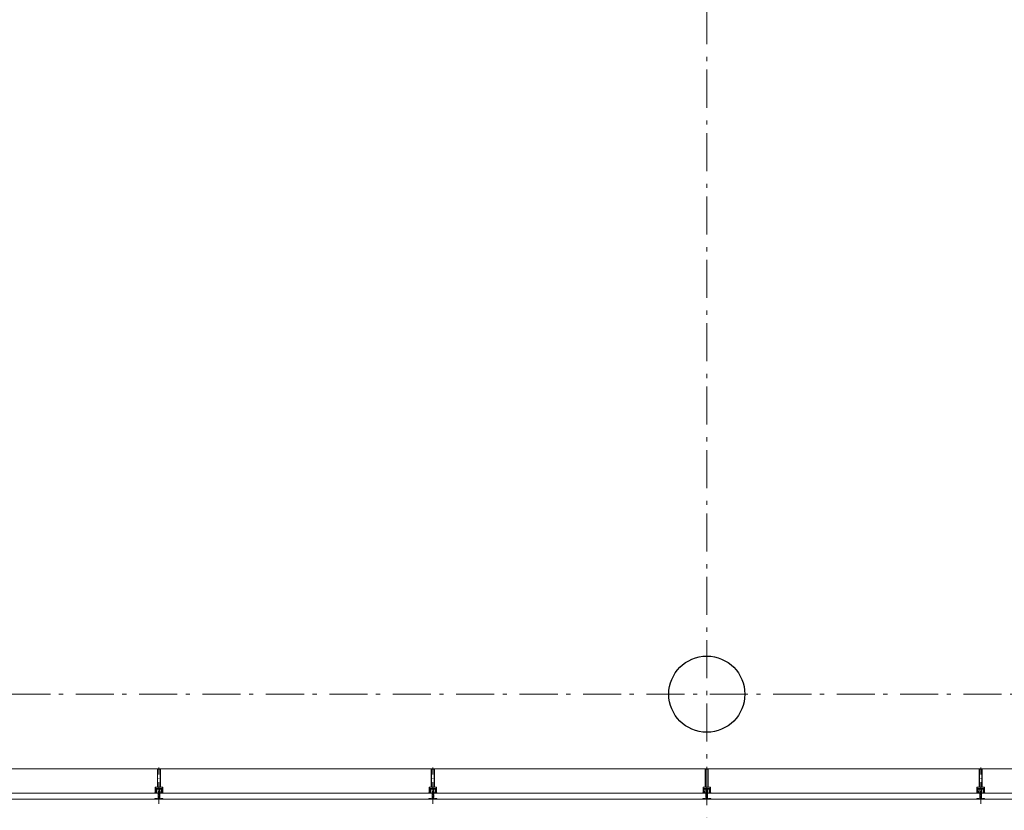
# Model space of a CAD drawing. Header units: millimetres. Extents: x 164327 to 368283, y 131426 to 274001.
# Tile 112 of 160: x 340573 to 347042, y 219224 to 224421. Entities that reach past the tile are written whole.
import ezdxf

# ---------------------------------------------------------------- set-up
doc = ezdxf.new("R2010")
doc.units = ezdxf.units.MM
doc.header["$LTSCALE"] = 400
for name, pattern in [('STYLE_06', [1.041641, 0.625, -0.208282, 0.069427, -0.138931]), ('STYLE_15', [0.240945, 0.11811, -0.059055, 0.004724, -0.059055]), ('STYLE_16', [0.177165, 0.11811, -0.059055])]:
    doc.linetypes.add(name, pattern=pattern)
for name, color, linetype, lineweight in [('Buitenkozijnen', 140, 'Continuous', 15), ('mat-beton (ihwg)', 5, 'Continuous', 25), ('None', 7, 'Continuous', 9)]:
    doc.layers.add(name, color=color, linetype=linetype, lineweight=lineweight)

# ---------------------------------------------------------------- blocks, each defined once
blk = doc.blocks.new('Kolom O 500')
at = {"layer": 'mat-beton (ihwg)', "lineweight": 25}
blk.add_circle((0, 0), 250, dxfattribs=at)
blk = doc.blocks.new('*U131')
at = {"layer": 'None', "color": 8, "lineweight": 5, "flags": 128}
for points in [[(-5, -154.3), (-5, -154.3, 0.414214), (-5.5, -154.8), (-5.5, -172.5), (-5.5, -172.5, 0.414214), (-5, -173), (-4, -173), (-4, -173, 0.414214), (-3.5, -172.5), (-3.5, -172.5, 0.414214), (-4, -172), (-4.5, -172), (-4.5, -168.8), (-4.5, -168.8, -0.414214), (-4, -168.3), (-2.7, -168.3), (-2.7, -168.3, 0.221695), (-1.9, -167.9), (-0.8, -166.5), (-0.8, -166.5, -0.466308), (0.8, -166.5), (2, -167.9), (2, -167.9, 0.221695), (2.7, -168.3), (4, -168.3), (4, -168.3, -0.414214), (4.5, -168.8), (4.5, -172), (4, -172), (4, -172, 0.414214), (3.5, -172.5), (3.5, -172.5, 0.414214), (4, -173), (5, -173), (5, -173, 0.414214), (5.5, -172.5), (5.5, -154.8), (5.5, -154.8, 0.414214), (5, -154.3), (4.7, -154.3), (4.7, -155), (4.7, -155, -0.414214), (4.4, -155.3), (4.1, -155.3), (4.1, -155.3, -0.414214), (3.3, -154.5), (3.3, -150.6), (3.3, -150.6, -0.414214), (4.1, -149.8), (4.4, -149.8), (4.4, -149.8, -0.414214), (4.7, -150.1), (4.7, -150.8), (5, -150.8), (5, -150.8, 0.414214), (5.5, -150.3), (5.5, -137.6), (5.5, -137.6, 0.351868), (5.3, -137.3), (5.3, -137.3, 0.351868), (4.9, -137.5), (4.1, -139.2), (4.1, -139.2, 0.314902), (4.2, -139.4), (4.5, -139.7), (4.5, -139.7, -0.198912), (4.5, -139.9), (4.5, -140.1), (4.5, -140.1, -0.198912), (4.5, -140.3), (4.2, -140.6), (4.2, -140.6, 0.414214), (4.2, -140.8), (4.5, -141.1), (4.5, -141.1, -0.198912), (4.5, -141.3), (4.5, -141.5), (4.5, -141.5, -0.198912), (4.5, -141.7), (4.2, -142), (4.2, -142, 0.414214), (4.2, -142.2), (4.5, -142.5), (4.5, -142.5, -0.198912), (4.5, -142.7), (4.5, -143.2), (4.5, -143.2, -0.087489), (4.5, -143.3), (4.2, -144.1), (4.2, -148.5), (4.2, -148.5, -0.414214), (3.9, -148.8), (-3.9, -148.8), (-3.9, -148.8, -0.414214), (-4.2, -148.5), (-4.2, -144.1), (-4.5, -143.3), (-4.5, -143.3, -0.087489), (-4.5, -143.2), (-4.5, -142.7), (-4.5, -142.7, -0.198912), (-4.4, -142.5), (-4.1, -142.2), (-4.1, -142.2, 0.414214), (-4.1, -142), (-4.4, -141.7), (-4.4, -141.7, -0.198912), (-4.5, -141.5), (-4.5, -141.3), (-4.5, -141.3, -0.198912), (-4.4, -141.1), (-4.1, -140.8), (-4.1, -140.8, 0.414214), (-4.1, -140.6), (-4.4, -140.3), (-4.4, -140.3, -0.198912), (-4.5, -140.1), (-4.5, -139.9), (-4.5, -139.9, -0.198912), (-4.4, -139.7), (-4.1, -139.4), (-4.1, -139.4, 0.314902), (-4.1, -139.2), (-4.9, -137.5), (-4.9, -137.5, 0.351868), (-5.3, -137.3), (-5.3, -137.3, 0.351868), (-5.5, -137.6), (-5.5, -150.3), (-5.5, -150.3, 0.414214), (-5, -150.8), (-4.7, -150.8), (-4.7, -150.1), (-4.7, -150.1, -0.414214), (-4.4, -149.8), (-4.1, -149.8), (-4.1, -149.8, -0.414214), (-3.3, -150.6), (-3.3, -154.5), (-3.3, -154.5, -0.414214), (-4.1, -155.3), (-4.4, -155.3), (-4.4, -155.3, -0.414214), (-4.7, -155), (-4.7, -154.3)], [(-4.5, -161.7, -0.414214), (-4, -161.2), (-2.7, -161.2), (-2.7, -161.2, 0.414214), (-2.5, -161), (-2.5, -160.4), (-2.5, -160.4, 0.414214), (-2.7, -160.2), (-4, -160.2), (-4, -160.2, -0.414214), (-4.5, -159.7), (-4.5, -156.8), (-4.5, -156.8, -0.414214), (-4, -156.3), (4, -156.3), (4, -156.3, -0.414214), (4.5, -156.8), (4.5, -159.7), (4.5, -159.7, -0.414214), (4, -160.2), (2.7, -160.2), (2.7, -160.2, 0.414214), (2.5, -160.4), (2.5, -161), (2.5, -161, 0.414214), (2.7, -161.2), (4, -161.2), (4, -161.2, -0.414214), (4.5, -161.7), (4.5, -166.8), (4.5, -166.8, -0.414214), (4, -167.3), (3, -167.3), (3, -167.3, -0.221695), (2.6, -167.1), (1.5, -165.9), (1.5, -165.9, 0.466308), (-1.5, -165.9), (-2.6, -167.1), (-2.6, -167.1, -0.221695), (-2.9, -167.3), (-4, -167.3), (-4, -167.3, -0.414214), (-4.5, -166.8), (-4.5, -161.7)], [(-1.8, -149.8, 0.414214), (-2.3, -150.3), (-2.3, -155.1), (-2.3, -155.1, 0.414214), (-2.1, -155.3), (2.1, -155.3), (2.1, -155.3, 0.414214), (2.3, -155.1), (2.3, -150.3), (2.3, -150.3, 0.414214), (1.8, -149.8), (-1.8, -149.8)]]:
    blk.add_lwpolyline(points, format="xyb", close=True, dxfattribs=at)
blk = doc.blocks.new('*U132')
at = {"layer": 'None', "color": 8, "lineweight": 5, "flags": 128}
for points in [[(-13.5, -182.8), (-13.5, -181.9), (-14.5, -181.1), (-14.5, -181.1, 0.36397), (-14.9, -181.1), (-14.9, -181.1), (-15.4, -181.5), (-15.4, -181.5, -0.36397), (-15.8, -181.5), (-15.8, -181.5), (-16.3, -181.1), (-16.3, -181.1, 0.36397), (-16.7, -181.1), (-16.7, -181.1), (-17.2, -181.5), (-17.2, -181.5, -0.36397), (-17.6, -181.5), (-17.6, -181.5), (-18.1, -181.1), (-18.1, -181.1, 0.36397), (-18.5, -181.1), (-18.5, -181.1), (-19, -181.5), (-19, -181.5, -0.36397), (-19.4, -181.5), (-19.4, -181.5), (-19.9, -181.1), (-19.9, -181.1, 0.36397), (-20.3, -181.1), (-20.3, -181.1), (-20.8, -181.5), (-20.8, -181.5, -0.36397), (-21.2, -181.5), (-21.2, -181.5), (-21.7, -181.1), (-21.7, -181.1, 0.36397), (-22.1, -181.1), (-22.1, -181.1), (-22.4, -181.3), (-23.2, -181.3), (-23.5, -181.1), (-23.5, -181.1, 0.36397), (-23.9, -181.1), (-23.9, -181.1), (-24.2, -181.3), (-24.5, -181.3), (-24.5, -181.3, -0.267949), (-24.8, -181.2), (-24.8, -181.2), (-24.9, -180.9), (-24.9, -180.9, 0.339454), (-25.3, -180.7), (-25.3, -180.7, 0.339454), (-25.5, -181), (-25.5, -181), (-25.5, -184.4), (-25.5, -184.4, 0.414214), (-25.2, -184.7), (-25.2, -184.7), (-24.3, -184.7), (-24.3, -184.7, 0.414214), (-24, -184.4), (-24, -184.4), (-24, -182.7), (-24, -182.7, 0.236068), (-24.1, -182.5), (-24.1, -182.5), (-24.1, -182.5, -0.548276), (-24, -182.2), (-24, -182.2, -0.548276), (-23.8, -182.4), (-23.8, -182.4), (-23.8, -182.4, 0.250388), (-23.6, -182.3), (-23.6, -182.3), (-22.8, -182.3), (-22.8, -182.3, -0.414214), (-22.5, -182.6), (-22.5, -182.6), (-22.5, -183.3), (-22.5, -183.3, 0.414214), (-22.2, -183.6), (-22.2, -183.6), (-22, -183.6), (-22, -183.6, 0.131652), (-21.8, -183.5), (-21.8, -183.5), (-20.5, -182.8), (-13.5, -182.8)], [(-6, -180.7), (-6, -180.7, -0.388879), (-8.7, -183.2), (-8.7, -183.2), (-20.4, -183.2), (-21.6, -183.9), (-22.9, -183.9), (-22.9, -182.7), (-23.8, -182.7), (-23.8, -184.8), (23.8, -184.8), (23.8, -182.7), (22.9, -182.7), (22.9, -183.9), (21.7, -183.9), (20.4, -183.2), (8.7, -183.2), (8.7, -183.2, -0.388879), (6, -180.7), (6, -180.7), (5.3, -173.2), (2.5, -173.2), (2.5, -171.2), (-2.5, -171.2), (-2.5, -173.2), (-5.3, -173.2), (-6, -180.7)], [(13.5, -182.8), (13.5, -181.9), (14.5, -181.1), (14.5, -181.1, -0.36397), (14.9, -181.1), (14.9, -181.1), (15.4, -181.5), (15.4, -181.5, 0.36397), (15.8, -181.5), (15.8, -181.5), (16.3, -181.1), (16.3, -181.1, -0.36397), (16.7, -181.1), (16.7, -181.1), (17.2, -181.5), (17.2, -181.5, 0.36397), (17.6, -181.5), (17.6, -181.5), (18.1, -181.1), (18.1, -181.1, -0.36397), (18.5, -181.1), (18.5, -181.1), (19, -181.5), (19, -181.5, 0.36397), (19.4, -181.5), (19.4, -181.5), (19.9, -181.1), (19.9, -181.1, -0.36397), (20.3, -181.1), (20.3, -181.1), (20.8, -181.5), (20.8, -181.5, 0.36397), (21.2, -181.5), (21.2, -181.5), (21.7, -181.1), (21.7, -181.1, -0.36397), (22.1, -181.1), (22.1, -181.1), (22.4, -181.3), (23.2, -181.3), (23.5, -181.1), (23.5, -181.1, -0.36397), (23.9, -181.1), (23.9, -181.1), (24.2, -181.3), (24.5, -181.3), (24.5, -181.3, 0.267949), (24.8, -181.2), (24.8, -181.2), (25, -180.9), (25, -180.9, -0.339454), (25.3, -180.7), (25.3, -180.7, -0.339454), (25.5, -181), (25.5, -181), (25.5, -184.4), (25.5, -184.4, -0.414214), (25.2, -184.7), (25.2, -184.7), (24.3, -184.7), (24.3, -184.7, -0.414214), (24, -184.4), (24, -184.4), (24, -182.7), (24, -182.7, -0.236068), (24.1, -182.5), (24.1, -182.5), (24.1, -182.5, 0.548276), (24.1, -182.2), (24.1, -182.2, 0.548276), (23.9, -182.4), (23.9, -182.4), (23.9, -182.4, -0.250388), (23.6, -182.3), (23.6, -182.3), (22.8, -182.3), (22.8, -182.3, 0.414214), (22.5, -182.6), (22.5, -182.6), (22.5, -183.3), (22.5, -183.3, -0.414214), (22.2, -183.6), (22.2, -183.6), (22, -183.6), (22, -183.6, -0.131652), (21.8, -183.5), (21.8, -183.5), (20.5, -182.8), (13.5, -182.8)]]:
    blk.add_lwpolyline(points, format="xyb", close=True, dxfattribs=at)
blk = doc.blocks.new('verticale stijl 150x50 UV')
at = {"layer": 'None', "color": 8, "linetype": 'STYLE_15', "lineweight": 5}
blk.add_line((0, -216), (0, 35), dxfattribs=at)
at = {"layer": 'None', "color": 8, "lineweight": 5}
for p, q in [((-21.6, -126.9), (-21.6, -126.9)), ((-21.6, -127.7), (-21.6, -127.7)), ((-21.6, -128.5), (-21.6, -128.5)), ((-21.6, -129.3), (-21.6, -129.3)), ((-20.7, -126.5), (-20.7, -126.5)), ((-20.7, -128.9), (-20.7, -128.9)), ((-19.9, -126.1), (-19.9, -126.1)), ((-19.1, -126.5), (-19.1, -126.5)), ((-19.1, -127.3), (-19.1, -127.3)), ((-19.1, -128.9), (-19.1, -128.9)), ((-18.3, -127.7), (-18.3, -127.7)), ((-18.3, -128.5), (-18.3, -128.5)), ((-18.3, -129.3), (-18.3, -129.3)), ((-25.6, -142.7), (-25.6, -142.7)), ((-25.6, -144.4), (-25.6, -144.4)), ((-24.8, -133.4), (-24.8, -133.4)), ((-24.8, -134.2), (-24.8, -134.2)), ((-24.8, -135), (-24.8, -135)), ((-24.8, -135.8), (-24.8, -135.8)), ((-24.8, -136.6), (-24.8, -136.6)), ((-24.8, -137.4), (-24.8, -137.4)), ((-24.8, -138.3), (-24.8, -138.3)), ((-24.8, -139.1), (-24.8, -139.1)), ((-24.8, -139.9), (-24.8, -139.9)), ((-24.8, -140.7), (-24.8, -140.7)), ((-24.8, -141.5), (-24.8, -141.5)), ((-24.8, -142.3), (-24.8, -142.3)), ((-24.8, -143.1), (-24.8, -143.1)), ((-24.8, -144.8), (-24.8, -144.8)), ((-24, -133), (-24, -133)), ((-24, -133.8), (-24, -133.8)), ((-24, -134.6), (-24, -134.6)), ((-24, -135.4), (-24, -135.4)), ((-24, -136.2), (-24, -136.2)), ((-24, -137), (-24, -137)), ((-24, -137.9), (-24, -137.9)), ((-24, -138.7), (-24, -138.7)), ((-24, -139.5), (-24, -139.5)), ((-24, -140.3), (-24, -140.3)), ((-24, -141.1), (-24, -141.1)), ((-24, -141.9), (-24, -141.9)), ((-24, -142.7), (-24, -142.7)), ((-24, -144.4), (-24, -144.4)), ((-23.2, -133.4), (-23.2, -133.4)), ((-23.2, -134.2), (-23.2, -134.2)), ((-23.2, -135), (-23.2, -135)), ((-23.2, -135.8), (-23.2, -135.8)), ((-23.2, -136.6), (-23.2, -136.6)), ((-23.2, -137.4), (-23.2, -137.4)), ((-23.2, -138.3), (-23.2, -138.3)), ((-23.2, -139.1), (-23.2, -139.1)), ((-23.2, -139.9), (-23.2, -139.9)), ((-23.2, -140.7), (-23.2, -140.7)), ((-23.2, -141.5), (-23.2, -141.5)), ((-23.2, -144.8), (-23.2, -144.8)), ((-22.4, -133), (-22.4, -133)), ((-22.4, -133.8), (-22.4, -133.8)), ((-22.4, -134.6), (-22.4, -134.6)), ((-22.4, -140.3), (-22.4, -140.3)), ((-22.4, -141.1), (-22.4, -141.1)), ((-22.4, -144.4), (-22.4, -144.4)), ((-21.6, -130.1), (-21.6, -130.1)), ((-21.6, -130.9), (-21.6, -130.9)), ((-21.6, -131.8), (-21.6, -131.8)), ((-21.6, -132.6), (-21.6, -132.6)), ((-21.6, -133.4), (-21.6, -133.4)), ((-21.6, -134.2), (-21.6, -134.2)), ((-21.6, -135), (-21.6, -135)), ((-21.6, -139.9), (-21.6, -139.9)), ((-21.6, -140.7), (-21.6, -140.7)), ((-21.6, -141.5), (-21.6, -141.5)), ((-21.6, -144.8), (-21.6, -144.8)), ((-20.7, -129.7), (-20.7, -129.7)), ((-20.7, -130.5), (-20.7, -130.5)), ((-20.7, -131.4), (-20.7, -131.4)), ((-20.7, -132.2), (-20.7, -132.2)), ((-20.7, -133), (-20.7, -133)), ((-20.7, -133.8), (-20.7, -133.8)), ((-20.7, -134.6), (-20.7, -134.6)), ((-20.7, -135.4), (-20.7, -135.4)), ((-20.7, -136.2), (-20.7, -136.2)), ((-20.7, -137), (-20.7, -137)), ((-20.7, -137.9), (-20.7, -137.9)), ((-20.7, -138.7), (-20.7, -138.7)), ((-20.7, -139.5), (-20.7, -139.5)), ((-20.7, -140.3), (-20.7, -140.3)), ((-20.7, -141.1), (-20.7, -141.1)), ((-20.7, -144.4), (-20.7, -144.4)), ((-19.9, -130.1), (-19.9, -130.1)), ((-19.9, -130.9), (-19.9, -130.9)), ((-19.9, -131.8), (-19.9, -131.8)), ((-19.9, -132.6), (-19.9, -132.6)), ((-19.9, -133.4), (-19.9, -133.4)), ((-19.9, -134.2), (-19.9, -134.2)), ((-19.9, -135), (-19.9, -135)), ((-19.9, -135.8), (-19.9, -135.8)), ((-19.9, -136.6), (-19.9, -136.6)), ((-19.9, -137.4), (-19.9, -137.4)), ((-19.9, -138.3), (-19.9, -138.3)), ((-19.9, -139.1), (-19.9, -139.1)), ((-19.9, -139.9), (-19.9, -139.9)), ((-19.9, -140.7), (-19.9, -140.7)), ((-19.9, -141.5), (-19.9, -141.5)), ((-19.9, -142.3), (-19.9, -142.3)), ((-19.9, -143.1), (-19.9, -143.1)), ((-19.9, -143.9), (-19.9, -143.9)), ((-19.1, -129.7), (-19.1, -129.7)), ((-19.1, -130.5), (-19.1, -130.5)), ((-19.1, -131.4), (-19.1, -131.4)), ((-19.1, -132.2), (-19.1, -132.2)), ((-19.1, -133), (-19.1, -133)), ((-19.1, -133.8), (-19.1, -133.8)), ((-19.1, -134.6), (-19.1, -134.6)), ((-19.1, -140.3), (-19.1, -140.3)), ((-19.1, -141.1), (-19.1, -141.1)), ((-19.1, -141.9), (-19.1, -141.9)), ((-18.3, -133.4), (-18.3, -133.4)), ((-18.3, -134.2), (-18.3, -134.2)), ((-18.3, -135), (-18.3, -135)), ((-18.3, -139.9), (-18.3, -139.9)), ((-18.3, -140.7), (-18.3, -140.7)), ((-18.3, -141.5), (-18.3, -141.5)), ((-18.3, -142.3), (-18.3, -142.3)), ((-17.5, -133), (-17.5, -133)), ((-17.5, -133.8), (-17.5, -133.8)), ((-17.5, -134.6), (-17.5, -134.6)), ((-17.5, -135.4), (-17.5, -135.4)), ((-17.5, -136.2), (-17.5, -136.2)), ((-17.5, -137), (-17.5, -137)), ((-17.5, -137.9), (-17.5, -137.9)), ((-17.5, -138.7), (-17.5, -138.7)), ((-17.5, -139.5), (-17.5, -139.5)), ((-17.5, -140.3), (-17.5, -140.3)), ((-17.5, -141.1), (-17.5, -141.1)), ((-17.5, -141.9), (-17.5, -141.9)), ((-17.5, -142.7), (-17.5, -142.7)), ((-16.7, -133.4), (-16.7, -133.4)), ((-16.7, -134.2), (-16.7, -134.2)), ((-16.7, -135), (-16.7, -135)), ((-16.7, -135.8), (-16.7, -135.8)), ((-16.7, -136.6), (-16.7, -136.6)), ((-16.7, -137.4), (-16.7, -137.4)), ((-16.7, -138.3), (-16.7, -138.3)), ((-16.7, -139.1), (-16.7, -139.1)), ((-16.7, -139.9), (-16.7, -139.9)), ((-16.7, -140.7), (-16.7, -140.7)), ((-16.7, -141.5), (-16.7, -141.5)), ((-16.7, -142.3), (-16.7, -142.3)), ((-16.7, -143.1), (-16.7, -143.1)), ((-15.9, -141.1), (-15.9, -141.1)), ((-15.9, -141.9), (-15.9, -141.9)), ((-15.9, -142.7), (-15.9, -142.7)), ((-15.9, -144.4), (-15.9, -144.4)), ((-15.1, -142.3), (-15.1, -142.3)), ((-15.1, -143.1), (-15.1, -143.1)), ((-15.1, -143.9), (-15.1, -143.9)), ((-15.1, -144.8), (-15.1, -144.8)), ((-14.2, -141.9), (-14.2, -141.9)), ((-14.2, -142.7), (-14.2, -142.7)), ((-14.2, -143.5), (-14.2, -143.5)), ((-14.2, -144.4), (-14.2, -144.4)), ((-13.4, -143.1), (-13.4, -143.1)), ((-13.4, -143.9), (-13.4, -143.9))]:
    blk.add_line(p, q, dxfattribs=at)
at = {"layer": 'None', "color": 8, "linetype": 'STYLE_16', "lineweight": 5}
for p, q in [((-2.2, -155.1), (0, -154.5)), ((-2.2, -156.7), (-2.2, -155.1)), ((-1.5, -156.9), (-1.5, -155)), ((-1, -157), (-1, -155.1)), ((2.3, -155.1), (0, -154.5)), ((1, -157), (1, -155.1)), ((1.5, -156.9), (1.5, -155)), ((2.3, -156.7), (2.3, -155.1))]:
    blk.add_line(p, q, dxfattribs=at)
at = {"layer": 'None', "color": 8, "linetype": 'Continuous', "lineweight": 5, "flags": 128}
for points in [[(-10, 15.4), (10, 15.4), (10, -104.8), (25, -104.8), (25, -116.8), (-25, -116.8), (-25, -104.8), (-10, -104.8)], [(-8, 13.4), (-8, -104.8), (8, -104.8), (8, 13.4)], [(8, -106.8), (-8, -106.8), (-23, -106.8), (-23, -114.8), (23, -114.8), (23, -106.8)]]:
    blk.add_lwpolyline(points, close=True, dxfattribs=at)
at = {"layer": 'None', "color": 8, "lineweight": 5, "flags": 128}
for points in [[(-14.8, -144.8), (-14.8, -144.8, 0.390793), (-13.2, -143.5), (-13.2, -143.5, 0.390793), (-14.4, -141.8), (-14.4, -141.8, -0.352623), (-16, -139.9), (-16, -133.1), (-16, -133.1, 0.414214), (-16.3, -132.8), (-17.6, -132.8), (-18.1, -133), (-18.1, -133, -0.520293), (-18.3, -132.8), (-18.3, -130.1), (-18.2, -130), (-18.2, -128), (-18.2, -128, -0.577863), (-18.1, -127.7), (-18, -127.7), (-18, -127.7, 0.366605), (-17.7, -127.5), (-17.7, -127.5, 0.366605), (-17.9, -127.1), (-17.9, -127.1, -0.130834), (-19.2, -126.1), (-19.2, -126.1, 0.439074), (-20.7, -126.1), (-20.7, -126.1, -0.133252), (-22, -127.1), (-22, -127.1, 0.366605), (-22.2, -127.5), (-22.2, -127.5, 0.366605), (-21.9, -127.7), (-21.8, -127.7), (-21.8, -127.7, -0.577455), (-21.8, -128), (-21.8, -130), (-21.6, -130.1), (-21.6, -132.8), (-21.6, -132.8, -0.52048), (-21.9, -133), (-22.4, -132.8), (-24.7, -132.8), (-24.7, -132.8, 0.414214), (-25, -133.1), (-25, -140.9), (-25, -140.9, -0.255976), (-25.9, -142.6), (-25.9, -142.6, 0.749676), (-25.3, -144.8), (-21.2, -144.8), (-21.2, -144.8, 0.414214), (-19.2, -142.8), (-19.2, -142.8, -0.402808), (-18.7, -142.3), (-18.7, -142.3, -0.402808), (-18.2, -142.8), (-18.2, -142.8, 0.233259), (-18, -143.1), (-14.6, -143.6), (-14.6, -143.6, -0.419014), (-14.5, -143.7), (-14.5, -143.7, -0.419014), (-14.6, -143.8), (-16, -143.8), (-16, -143.8, 0.414214), (-16.5, -144.3), (-16.5, -144.3, 0.414214), (-16, -144.8)], [(25, -132.6), (25, -116.8), (23.1, -116.8), (-23.1, -116.8), (-25, -116.8), (-25, -132.6), (-22.1, -132.6), (-22.1, -128), (-22.6, -128), (-22.6, -126.6), (-22.1, -126.6), (-22.1, -124.7), (-21.9, -124.5), (-21.9, -120.3), (-21.9, -120.3, -0.414214), (-20.2, -118.6), (-20.1, -118.6), (-20.1, -118.6, -0.414214), (-18.4, -120.3), (-18.4, -124.5), (-18.2, -124.7), (-18.2, -126.6), (-17.7, -126.6), (-17.7, -128), (-18.2, -128), (-18.2, -132.6), (-16.3, -132.6), (-16.3, -119.8), (-16.3, -119.8, -0.414214), (-15.1, -118.6), (-15.1, -118.6), (-6.5, -118.6), (-6.5, -118.6, -0.414214), (-5.3, -119.8), (-5.3, -136.8), (-3.9, -136.8), (-3.9, -139.6), (-4.3, -140), (-3.9, -140.4), (-3.9, -141), (-4.3, -141.4), (-3.9, -141.8), (-3.9, -142.4), (-4.3, -142.8), (-3.9, -143.8), (-3.9, -148.6), (-2.2, -148.6), (-2.2, -137.8), (-2.2, -137.8, -0.414214), (0, -135.6), (0, -135.6), (0, -135.6, -0.414214), (2.2, -137.8), (2.2, -148.6), (3.9, -148.6), (3.9, -143.8), (4.3, -142.8), (3.9, -142.4), (3.9, -141.8), (4.3, -141.4), (3.9, -141), (3.9, -140.4), (4.3, -140), (3.9, -139.6), (3.9, -136.8), (5.4, -136.8), (5.4, -119.8), (5.4, -119.8, -0.414214), (6.6, -118.6), (6.6, -118.6), (15.1, -118.6), (15.1, -118.6, -0.414214), (16.3, -119.8), (16.3, -132.6), (18.2, -132.6), (18.2, -128), (17.7, -128), (17.7, -126.6), (18.2, -126.6), (18.2, -124.7), (18.5, -124.5), (18.5, -120.3), (18.5, -120.3, -0.414214), (20.2, -118.6), (20.2, -118.6), (20.2, -118.6, -0.414214), (21.9, -120.3), (21.9, -124.5), (22.1, -124.7), (22.1, -126.6), (22.6, -126.6), (22.6, -128), (22.1, -128), (22.1, -132.6)], [(-21, -127.8, -0.29188), (-20.8, -127.3), (-20.3, -126.9), (-20.3, -126.9, -0.344328), (-19.7, -126.9), (-19.2, -127.3), (-19.2, -127.3, -0.29188), (-19, -127.8), (-19.4, -129.5), (-19.4, -129.5, -0.348796), (-20, -130), (-20, -130, -0.348796), (-20.6, -129.5), (-21, -127.8)], [(14.8, -144.8), (14.8, -144.8, -0.390793), (13.3, -143.5), (13.3, -143.5, -0.390793), (14.4, -141.8), (14.4, -141.8, 0.352623), (16, -139.9), (16, -133.1), (16, -133.1, -0.414214), (16.3, -132.8), (17.6, -132.8), (18.1, -133), (18.1, -133, 0.520293), (18.4, -132.8), (18.4, -130.1), (18.2, -130), (18.2, -128), (18.2, -128, 0.577863), (18.2, -127.7), (18.1, -127.7), (18.1, -127.7, -0.366605), (17.8, -127.5), (17.8, -127.5, -0.366605), (18, -127.1), (18, -127.1, 0.130834), (19.3, -126.1), (19.3, -126.1, -0.439074), (20.7, -126.1), (20.7, -126.1, 0.133252), (22.1, -127.1), (22.1, -127.1, -0.366605), (22.3, -127.5), (22.3, -127.5, -0.366605), (22, -127.7), (21.9, -127.7), (21.9, -127.7, 0.577455), (21.8, -128), (21.8, -130), (21.7, -130.1), (21.7, -132.8), (21.7, -132.8, 0.52048), (21.9, -133), (22.4, -132.8), (24.7, -132.8), (24.7, -132.8, -0.414214), (25, -133.1), (25, -140.9), (25, -140.9, 0.255976), (25.9, -142.6), (25.9, -142.6, -0.749676), (25.3, -144.8), (21.2, -144.8), (21.2, -144.8, -0.414214), (19.2, -142.8), (19.2, -142.8, 0.402808), (18.7, -142.3), (18.7, -142.3, 0.402808), (18.2, -142.8), (18.2, -142.8, -0.233259), (18, -143.1), (14.6, -143.6), (14.6, -143.6, 0.419014), (14.5, -143.7), (14.5, -143.7, 0.419014), (14.6, -143.8), (16, -143.8), (16, -143.8, -0.414214), (16.5, -144.3), (16.5, -144.3, -0.414214), (16, -144.8)], [(21, -127.8, 0.29188), (20.8, -127.3), (20.3, -126.9), (20.3, -126.9, 0.344328), (19.7, -126.9), (19.2, -127.3), (19.2, -127.3, 0.29188), (19, -127.8), (19.4, -129.5), (19.4, -129.5, 0.348796), (20, -130), (20, -130, 0.348796), (20.6, -129.5), (21, -127.8)], [(-23.2, -141.6), (-23.2, -141.6, 0.418874), (-23.7, -142.1), (-23.7, -142.1, -0.396568), (-25.3, -143.4), (-25.3, -143.4, 0.437017), (-25.7, -143.7), (-25.7, -143.7, 0.437017), (-25.4, -144), (-21.9, -144), (-21.9, -144, 0.263556), (-20.2, -143), (-20.2, -143, 0.552342), (-20.8, -141.8)], [(-23, -135.9), (-23, -135.9, -0.414214), (-22.1, -135), (-22.1, -135, -0.414214), (-21.3, -135.9), (-21.3, -138.8), (-21.3, -138.8, -0.414214), (-22.1, -139.6), (-22.1, -139.6, -0.414214), (-23, -138.8)], [(-18.8, -139.6, -0.414214), (-19.7, -138.8), (-19.7, -135.9), (-19.7, -135.9, -0.414214), (-18.8, -135), (-18.8, -135, -0.414214), (-18, -135.9), (-18, -138.8), (-18, -138.8, -0.414214), (-18.8, -139.6)], [(0, -157.1), (0, -157.1, -0.163834), (-4.3, -155.6), (-4.3, -155.6), (-4.3, -155.6, -0.234469), (-4.7, -154.8), (-4.7, -154.8), (-4.7, -153.6), (4.8, -153.6), (4.8, -154.8), (4.8, -154.8, -0.234469), (4.4, -155.6), (4.4, -155.6), (4.4, -155.6, -0.163834), (0, -157.1), (0, -157.1)], [(18.9, -139.6, 0.414214), (19.7, -138.8), (19.7, -135.9), (19.7, -135.9, 0.414214), (18.9, -135), (18.9, -135, 0.414214), (18, -135.9), (18, -138.8), (18, -138.8, 0.414214), (18.9, -139.6)], [(23.2, -141.6), (23.2, -141.6, -0.418874), (23.7, -142.1), (23.7, -142.1, 0.396568), (25.3, -143.4), (25.3, -143.4, -0.437017), (25.7, -143.7), (25.7, -143.7, -0.437017), (25.4, -144), (21.9, -144), (21.9, -144, -0.263556), (20.2, -143), (20.2, -143, -0.552342), (20.8, -141.8)], [(23, -135.9), (23, -135.9, 0.414214), (22.2, -135), (22.2, -135, 0.414214), (21.3, -135.9), (21.3, -138.8), (21.3, -138.8, 0.414214), (22.2, -139.6), (22.2, -139.6, 0.414214), (23, -138.8)]]:
    blk.add_lwpolyline(points, format="xyb", close=True, dxfattribs=at)
blk.add_lwpolyline([(4, -118.6), (4, -134.3), (-4, -134.3), (-4, -118.6)], close=True, dxfattribs=at)
at = {"layer": 'None', "color": 8, "linetype": 'STYLE_16', "lineweight": 5}
for centre, radius, start, end in [((-1.6, -158.4), 3.38, 79.33567, 100.66433), ((0, -163.2), 8.16, 82.95849, 97.04151), ((0, -160.4), 3.5, 73.41492, 106.58508), ((1.6, -158.4), 3.38, 79.33567, 100.66433)]:
    blk.add_arc(centre, radius, start, end, dxfattribs=at)
at = {"layer": 'None', "color": 7}
for name in ['*U132', '*U131']:
    blk.add_blockref(name, (0, 0), dxfattribs=at)

msp = doc.modelspace()

# ---------------------------------------------------------------- linework, layer by layer
at = {"layer": 'Buitenkozijnen', "color": 43, "linetype": 'Continuous', "lineweight": 9}
msp.add_line((352262.17992, 219497.75849), (330050.20279, 219497.75849), dxfattribs=at)
at = {"layer": 'Buitenkozijnen', "color": 140, "linetype": 'Continuous', "lineweight": 15}
for p, q in [((330067.37992, 219337.75849), (352273.73349, 219337.75849)), ((330067.37992, 219297.75849), (352273.73349, 219297.75849))]:
    msp.add_line(p, q, dxfattribs=at)
at = {"layer": 'None', "color": 43, "linetype": 'STYLE_06', "lineweight": 9}
for p, q in [((345086.97992, 251591.69912), (345086.97992, 217871.79849)), ((361606.97992, 219987.75849), (329361.34606, 219987.75849))]:
    msp.add_line(p, q, dxfattribs=at)

# ---------------------------------------------------------------- block references
at = {"layer": 'Buitenkozijnen', "color": 7, "rotation": 90}
msp.add_blockref('Kolom O 500', (345086.97992, 219987.75849), dxfattribs=at)
at = {"layer": 'Buitenkozijnen', "color": 7, "xscale": -1}
for p in [(341486.99202, 219482.38249), (343286.99202, 219482.38249), (345086.99202, 219482.38249), (346886.99202, 219482.38249)]:
    msp.add_blockref('verticale stijl 150x50 UV', p, dxfattribs=at)

doc.saveas('drawing.dxf')
